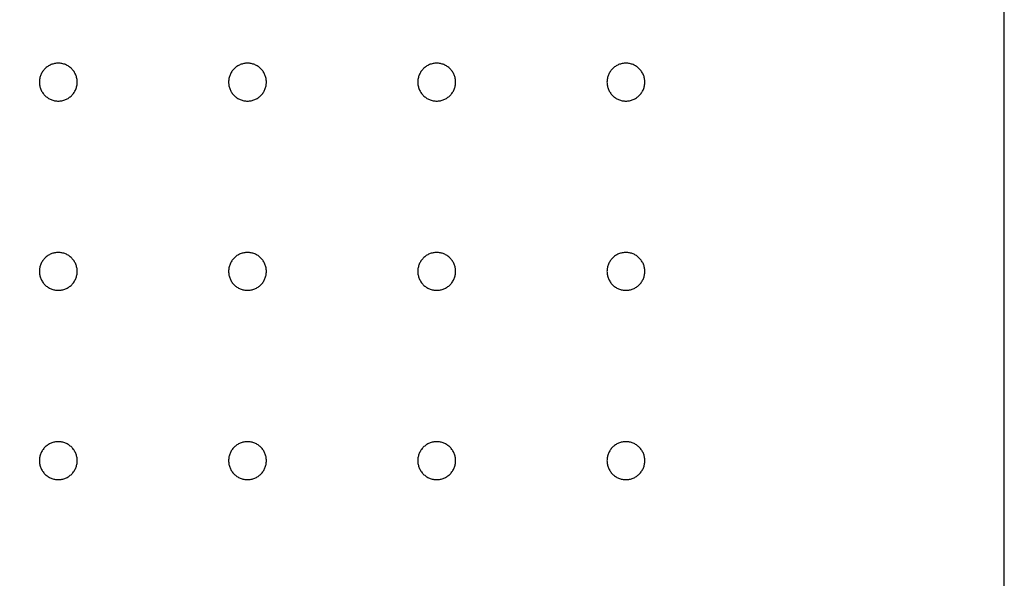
# Model space of a CAD drawing. Header units: millimetres. Extents: x 0 to 80, y 0 to 105.
# Tile 75 of 143: x 74.8 to 80, y 38.38 to 41.33. Entities that reach past the tile are written whole.
import ezdxf

# ---------------------------------------------------------------- set-up
doc = ezdxf.new("R2010")
doc.units = ezdxf.units.MM
doc.layers.add('CHROME', color=7, linetype='Continuous')
doc.layers.add('OUTLINE', color=1, linetype='Continuous')

msp = doc.modelspace()

# ---------------------------------------------------------------- linework, layer by layer
at = {"layer": 'CHROME'}
for points in [[(75.1, 41), (75.0999, 41.0049), (75.0995, 41.0098), (75.0989, 41.0147), (75.0981, 41.0195), (75.097, 41.0243), (75.0957, 41.029), (75.0942, 41.0337), (75.0924, 41.0383), (75.0904, 41.0428), (75.0882, 41.0471), (75.0858, 41.0514), (75.0832, 41.0556), (75.0803, 41.0596), (75.0773, 41.0635), (75.0741, 41.0672), (75.0707, 41.0707), (75.0672, 41.0741), (75.0635, 41.0773), (75.0596, 41.0803), (75.0556, 41.0832), (75.0514, 41.0858), (75.0471, 41.0882), (75.0428, 41.0904), (75.0383, 41.0924), (75.0337, 41.0942), (75.029, 41.0957), (75.0243, 41.097), (75.0195, 41.0981), (75.0147, 41.0989), (75.0098, 41.0995), (75.0049, 41.0999), (75, 41.1), (74.9951, 41.0999), (74.9902, 41.0995), (74.9853, 41.0989), (74.9805, 41.0981), (74.9757, 41.097), (74.971, 41.0957), (74.9663, 41.0942), (74.9617, 41.0924), (74.9572, 41.0904), (74.9529, 41.0882), (74.9486, 41.0858), (74.9444, 41.0832), (74.9404, 41.0803), (74.9365, 41.0773), (74.9328, 41.0741), (74.9293, 41.0707), (74.9259, 41.0672), (74.9227, 41.0635), (74.9197, 41.0596), (74.9168, 41.0556), (74.9142, 41.0514), (74.9118, 41.0471), (74.9096, 41.0428), (74.9076, 41.0383), (74.9058, 41.0337), (74.9043, 41.029), (74.903, 41.0243), (74.9019, 41.0195), (74.9011, 41.0147), (74.9005, 41.0098), (74.9001, 41.0049), (74.9, 41), (74.9001, 40.9951), (74.9005, 40.9902), (74.9011, 40.9853), (74.9019, 40.9805), (74.903, 40.9757), (74.9043, 40.971), (74.9058, 40.9663), (74.9076, 40.9617), (74.9096, 40.9572), (74.9118, 40.9529), (74.9142, 40.9486), (74.9168, 40.9444), (74.9197, 40.9404), (74.9227, 40.9365), (74.9259, 40.9328), (74.9293, 40.9293), (74.9328, 40.9259), (74.9365, 40.9227), (74.9404, 40.9197), (74.9444, 40.9168), (74.9486, 40.9142), (74.9529, 40.9118), (74.9572, 40.9096), (74.9617, 40.9076), (74.9663, 40.9058), (74.971, 40.9043), (74.9757, 40.903), (74.9805, 40.9019), (74.9853, 40.9011), (74.9902, 40.9005), (74.9951, 40.9001), (75, 40.9), (75.0049, 40.9001), (75.0098, 40.9005), (75.0147, 40.9011), (75.0195, 40.9019), (75.0243, 40.903), (75.029, 40.9043), (75.0337, 40.9058), (75.0383, 40.9076), (75.0428, 40.9096), (75.0471, 40.9118), (75.0514, 40.9142), (75.0556, 40.9168), (75.0596, 40.9197), (75.0635, 40.9227), (75.0672, 40.9259), (75.0707, 40.9293), (75.0741, 40.9328), (75.0773, 40.9365), (75.0803, 40.9404), (75.0832, 40.9444), (75.0858, 40.9486), (75.0882, 40.9529), (75.0904, 40.9572), (75.0924, 40.9617), (75.0942, 40.9663), (75.0957, 40.971), (75.097, 40.9757), (75.0981, 40.9805), (75.0989, 40.9853), (75.0995, 40.9902), (75.0999, 40.9951)], [(76.1, 41), (76.0999, 41.0049), (76.0995, 41.0098), (76.0989, 41.0147), (76.0981, 41.0195), (76.097, 41.0243), (76.0957, 41.029), (76.0942, 41.0337), (76.0924, 41.0383), (76.0904, 41.0428), (76.0882, 41.0471), (76.0858, 41.0514), (76.0832, 41.0556), (76.0803, 41.0596), (76.0773, 41.0635), (76.0741, 41.0672), (76.0707, 41.0707), (76.0672, 41.0741), (76.0635, 41.0773), (76.0596, 41.0803), (76.0556, 41.0832), (76.0514, 41.0858), (76.0471, 41.0882), (76.0428, 41.0904), (76.0383, 41.0924), (76.0337, 41.0942), (76.029, 41.0957), (76.0243, 41.097), (76.0195, 41.0981), (76.0147, 41.0989), (76.0098, 41.0995), (76.0049, 41.0999), (76, 41.1), (75.9951, 41.0999), (75.9902, 41.0995), (75.9853, 41.0989), (75.9805, 41.0981), (75.9757, 41.097), (75.971, 41.0957), (75.9663, 41.0942), (75.9617, 41.0924), (75.9572, 41.0904), (75.9529, 41.0882), (75.9486, 41.0858), (75.9444, 41.0832), (75.9404, 41.0803), (75.9365, 41.0773), (75.9328, 41.0741), (75.9293, 41.0707), (75.9259, 41.0672), (75.9227, 41.0635), (75.9197, 41.0596), (75.9168, 41.0556), (75.9142, 41.0514), (75.9118, 41.0471), (75.9096, 41.0428), (75.9076, 41.0383), (75.9058, 41.0337), (75.9043, 41.029), (75.903, 41.0243), (75.9019, 41.0195), (75.9011, 41.0147), (75.9005, 41.0098), (75.9001, 41.0049), (75.9, 41), (75.9001, 40.9951), (75.9005, 40.9902), (75.9011, 40.9853), (75.9019, 40.9805), (75.903, 40.9757), (75.9043, 40.971), (75.9058, 40.9663), (75.9076, 40.9617), (75.9096, 40.9572), (75.9118, 40.9529), (75.9142, 40.9486), (75.9168, 40.9444), (75.9197, 40.9404), (75.9227, 40.9365), (75.9259, 40.9328), (75.9293, 40.9293), (75.9328, 40.9259), (75.9365, 40.9227), (75.9404, 40.9197), (75.9444, 40.9168), (75.9486, 40.9142), (75.9529, 40.9118), (75.9572, 40.9096), (75.9617, 40.9076), (75.9663, 40.9058), (75.971, 40.9043), (75.9757, 40.903), (75.9805, 40.9019), (75.9853, 40.9011), (75.9902, 40.9005), (75.9951, 40.9001), (76, 40.9), (76.0049, 40.9001), (76.0098, 40.9005), (76.0147, 40.9011), (76.0195, 40.9019), (76.0243, 40.903), (76.029, 40.9043), (76.0337, 40.9058), (76.0383, 40.9076), (76.0428, 40.9096), (76.0471, 40.9118), (76.0514, 40.9142), (76.0556, 40.9168), (76.0596, 40.9197), (76.0635, 40.9227), (76.0672, 40.9259), (76.0707, 40.9293), (76.0741, 40.9328), (76.0773, 40.9365), (76.0803, 40.9404), (76.0832, 40.9444), (76.0858, 40.9486), (76.0882, 40.9529), (76.0904, 40.9572), (76.0924, 40.9617), (76.0942, 40.9663), (76.0957, 40.971), (76.097, 40.9757), (76.0981, 40.9805), (76.0989, 40.9853), (76.0995, 40.9902), (76.0999, 40.9951)], [(77.1, 41), (77.0999, 41.0049), (77.0995, 41.0098), (77.0989, 41.0147), (77.0981, 41.0195), (77.097, 41.0243), (77.0957, 41.029), (77.0942, 41.0337), (77.0924, 41.0383), (77.0904, 41.0428), (77.0882, 41.0471), (77.0858, 41.0514), (77.0832, 41.0556), (77.0803, 41.0596), (77.0773, 41.0635), (77.0741, 41.0672), (77.0707, 41.0707), (77.0672, 41.0741), (77.0635, 41.0773), (77.0596, 41.0803), (77.0556, 41.0832), (77.0514, 41.0858), (77.0471, 41.0882), (77.0428, 41.0904), (77.0383, 41.0924), (77.0337, 41.0942), (77.029, 41.0957), (77.0243, 41.097), (77.0195, 41.0981), (77.0147, 41.0989), (77.0098, 41.0995), (77.0049, 41.0999), (77, 41.1), (76.9951, 41.0999), (76.9902, 41.0995), (76.9853, 41.0989), (76.9805, 41.0981), (76.9757, 41.097), (76.971, 41.0957), (76.9663, 41.0942), (76.9617, 41.0924), (76.9572, 41.0904), (76.9529, 41.0882), (76.9486, 41.0858), (76.9444, 41.0832), (76.9404, 41.0803), (76.9365, 41.0773), (76.9328, 41.0741), (76.9293, 41.0707), (76.9259, 41.0672), (76.9227, 41.0635), (76.9197, 41.0596), (76.9168, 41.0556), (76.9142, 41.0514), (76.9118, 41.0471), (76.9096, 41.0428), (76.9076, 41.0383), (76.9058, 41.0337), (76.9043, 41.029), (76.903, 41.0243), (76.9019, 41.0195), (76.9011, 41.0147), (76.9005, 41.0098), (76.9001, 41.0049), (76.9, 41), (76.9001, 40.9951), (76.9005, 40.9902), (76.9011, 40.9853), (76.9019, 40.9805), (76.903, 40.9757), (76.9043, 40.971), (76.9058, 40.9663), (76.9076, 40.9617), (76.9096, 40.9572), (76.9118, 40.9529), (76.9142, 40.9486), (76.9168, 40.9444), (76.9197, 40.9404), (76.9227, 40.9365), (76.9259, 40.9328), (76.9293, 40.9293), (76.9328, 40.9259), (76.9365, 40.9227), (76.9404, 40.9197), (76.9444, 40.9168), (76.9486, 40.9142), (76.9529, 40.9118), (76.9572, 40.9096), (76.9617, 40.9076), (76.9663, 40.9058), (76.971, 40.9043), (76.9757, 40.903), (76.9805, 40.9019), (76.9853, 40.9011), (76.9902, 40.9005), (76.9951, 40.9001), (77, 40.9), (77.0049, 40.9001), (77.0098, 40.9005), (77.0147, 40.9011), (77.0195, 40.9019), (77.0243, 40.903), (77.029, 40.9043), (77.0337, 40.9058), (77.0383, 40.9076), (77.0428, 40.9096), (77.0471, 40.9118), (77.0514, 40.9142), (77.0556, 40.9168), (77.0596, 40.9197), (77.0635, 40.9227), (77.0672, 40.9259), (77.0707, 40.9293), (77.0741, 40.9328), (77.0773, 40.9365), (77.0803, 40.9404), (77.0832, 40.9444), (77.0858, 40.9486), (77.0882, 40.9529), (77.0904, 40.9572), (77.0924, 40.9617), (77.0942, 40.9663), (77.0957, 40.971), (77.097, 40.9757), (77.0981, 40.9805), (77.0989, 40.9853), (77.0995, 40.9902), (77.0999, 40.9951)], [(78.1, 41), (78.0999, 41.0049), (78.0995, 41.0098), (78.0989, 41.0147), (78.0981, 41.0195), (78.097, 41.0243), (78.0957, 41.029), (78.0942, 41.0337), (78.0924, 41.0383), (78.0904, 41.0428), (78.0882, 41.0471), (78.0858, 41.0514), (78.0832, 41.0556), (78.0803, 41.0596), (78.0773, 41.0635), (78.0741, 41.0672), (78.0707, 41.0707), (78.0672, 41.0741), (78.0635, 41.0773), (78.0596, 41.0803), (78.0556, 41.0832), (78.0514, 41.0858), (78.0471, 41.0882), (78.0428, 41.0904), (78.0383, 41.0924), (78.0337, 41.0942), (78.029, 41.0957), (78.0243, 41.097), (78.0195, 41.0981), (78.0147, 41.0989), (78.0098, 41.0995), (78.0049, 41.0999), (78, 41.1), (77.9951, 41.0999), (77.9902, 41.0995), (77.9853, 41.0989), (77.9805, 41.0981), (77.9757, 41.097), (77.971, 41.0957), (77.9663, 41.0942), (77.9617, 41.0924), (77.9572, 41.0904), (77.9529, 41.0882), (77.9486, 41.0858), (77.9444, 41.0832), (77.9404, 41.0803), (77.9365, 41.0773), (77.9328, 41.0741), (77.9293, 41.0707), (77.9259, 41.0672), (77.9227, 41.0635), (77.9197, 41.0596), (77.9168, 41.0556), (77.9142, 41.0514), (77.9118, 41.0471), (77.9096, 41.0428), (77.9076, 41.0383), (77.9058, 41.0337), (77.9043, 41.029), (77.903, 41.0243), (77.9019, 41.0195), (77.9011, 41.0147), (77.9005, 41.0098), (77.9001, 41.0049), (77.9, 41), (77.9001, 40.9951), (77.9005, 40.9902), (77.9011, 40.9853), (77.9019, 40.9805), (77.903, 40.9757), (77.9043, 40.971), (77.9058, 40.9663), (77.9076, 40.9617), (77.9096, 40.9572), (77.9118, 40.9529), (77.9142, 40.9486), (77.9168, 40.9444), (77.9197, 40.9404), (77.9227, 40.9365), (77.9259, 40.9328), (77.9293, 40.9293), (77.9328, 40.9259), (77.9365, 40.9227), (77.9404, 40.9197), (77.9444, 40.9168), (77.9486, 40.9142), (77.9529, 40.9118), (77.9572, 40.9096), (77.9617, 40.9076), (77.9663, 40.9058), (77.971, 40.9043), (77.9757, 40.903), (77.9805, 40.9019), (77.9853, 40.9011), (77.9902, 40.9005), (77.9951, 40.9001), (78, 40.9), (78.0049, 40.9001), (78.0098, 40.9005), (78.0147, 40.9011), (78.0195, 40.9019), (78.0243, 40.903), (78.029, 40.9043), (78.0337, 40.9058), (78.0383, 40.9076), (78.0428, 40.9096), (78.0471, 40.9118), (78.0514, 40.9142), (78.0556, 40.9168), (78.0596, 40.9197), (78.0635, 40.9227), (78.0672, 40.9259), (78.0707, 40.9293), (78.0741, 40.9328), (78.0773, 40.9365), (78.0803, 40.9404), (78.0832, 40.9444), (78.0858, 40.9486), (78.0882, 40.9529), (78.0904, 40.9572), (78.0924, 40.9617), (78.0942, 40.9663), (78.0957, 40.971), (78.097, 40.9757), (78.0981, 40.9805), (78.0989, 40.9853), (78.0995, 40.9902), (78.0999, 40.9951)], [(75.1, 40), (75.0999, 40.0049), (75.0995, 40.0098), (75.0989, 40.0147), (75.0981, 40.0195), (75.097, 40.0243), (75.0957, 40.029), (75.0942, 40.0337), (75.0924, 40.0383), (75.0904, 40.0428), (75.0882, 40.0471), (75.0858, 40.0514), (75.0832, 40.0556), (75.0803, 40.0596), (75.0773, 40.0635), (75.0741, 40.0672), (75.0707, 40.0707), (75.0672, 40.0741), (75.0635, 40.0773), (75.0596, 40.0803), (75.0556, 40.0832), (75.0514, 40.0858), (75.0471, 40.0882), (75.0428, 40.0904), (75.0383, 40.0924), (75.0337, 40.0942), (75.029, 40.0957), (75.0243, 40.097), (75.0195, 40.0981), (75.0147, 40.0989), (75.0098, 40.0995), (75.0049, 40.0999), (75, 40.1), (74.9951, 40.0999), (74.9902, 40.0995), (74.9853, 40.0989), (74.9805, 40.0981), (74.9757, 40.097), (74.971, 40.0957), (74.9663, 40.0942), (74.9617, 40.0924), (74.9572, 40.0904), (74.9529, 40.0882), (74.9486, 40.0858), (74.9444, 40.0832), (74.9404, 40.0803), (74.9365, 40.0773), (74.9328, 40.0741), (74.9293, 40.0707), (74.9259, 40.0672), (74.9227, 40.0635), (74.9197, 40.0596), (74.9168, 40.0556), (74.9142, 40.0514), (74.9118, 40.0471), (74.9096, 40.0428), (74.9076, 40.0383), (74.9058, 40.0337), (74.9043, 40.029), (74.903, 40.0243), (74.9019, 40.0195), (74.9011, 40.0147), (74.9005, 40.0098), (74.9001, 40.0049), (74.9, 40), (74.9001, 39.9951), (74.9005, 39.9902), (74.9011, 39.9853), (74.9019, 39.9805), (74.903, 39.9757), (74.9043, 39.971), (74.9058, 39.9663), (74.9076, 39.9617), (74.9096, 39.9572), (74.9118, 39.9529), (74.9142, 39.9486), (74.9168, 39.9444), (74.9197, 39.9404), (74.9227, 39.9365), (74.9259, 39.9328), (74.9293, 39.9293), (74.9328, 39.9259), (74.9365, 39.9227), (74.9404, 39.9197), (74.9444, 39.9168), (74.9486, 39.9142), (74.9529, 39.9118), (74.9572, 39.9096), (74.9617, 39.9076), (74.9663, 39.9058), (74.971, 39.9043), (74.9757, 39.903), (74.9805, 39.9019), (74.9853, 39.9011), (74.9902, 39.9005), (74.9951, 39.9001), (75, 39.9), (75.0049, 39.9001), (75.0098, 39.9005), (75.0147, 39.9011), (75.0195, 39.9019), (75.0243, 39.903), (75.029, 39.9043), (75.0337, 39.9058), (75.0383, 39.9076), (75.0428, 39.9096), (75.0471, 39.9118), (75.0514, 39.9142), (75.0556, 39.9168), (75.0596, 39.9197), (75.0635, 39.9227), (75.0672, 39.9259), (75.0707, 39.9293), (75.0741, 39.9328), (75.0773, 39.9365), (75.0803, 39.9404), (75.0832, 39.9444), (75.0858, 39.9486), (75.0882, 39.9529), (75.0904, 39.9572), (75.0924, 39.9617), (75.0942, 39.9663), (75.0957, 39.971), (75.097, 39.9757), (75.0981, 39.9805), (75.0989, 39.9853), (75.0995, 39.9902), (75.0999, 39.9951)], [(76.1, 40), (76.0999, 40.0049), (76.0995, 40.0098), (76.0989, 40.0147), (76.0981, 40.0195), (76.097, 40.0243), (76.0957, 40.029), (76.0942, 40.0337), (76.0924, 40.0383), (76.0904, 40.0428), (76.0882, 40.0471), (76.0858, 40.0514), (76.0832, 40.0556), (76.0803, 40.0596), (76.0773, 40.0635), (76.0741, 40.0672), (76.0707, 40.0707), (76.0672, 40.0741), (76.0635, 40.0773), (76.0596, 40.0803), (76.0556, 40.0832), (76.0514, 40.0858), (76.0471, 40.0882), (76.0428, 40.0904), (76.0383, 40.0924), (76.0337, 40.0942), (76.029, 40.0957), (76.0243, 40.097), (76.0195, 40.0981), (76.0147, 40.0989), (76.0098, 40.0995), (76.0049, 40.0999), (76, 40.1), (75.9951, 40.0999), (75.9902, 40.0995), (75.9853, 40.0989), (75.9805, 40.0981), (75.9757, 40.097), (75.971, 40.0957), (75.9663, 40.0942), (75.9617, 40.0924), (75.9572, 40.0904), (75.9529, 40.0882), (75.9486, 40.0858), (75.9444, 40.0832), (75.9404, 40.0803), (75.9365, 40.0773), (75.9328, 40.0741), (75.9293, 40.0707), (75.9259, 40.0672), (75.9227, 40.0635), (75.9197, 40.0596), (75.9168, 40.0556), (75.9142, 40.0514), (75.9118, 40.0471), (75.9096, 40.0428), (75.9076, 40.0383), (75.9058, 40.0337), (75.9043, 40.029), (75.903, 40.0243), (75.9019, 40.0195), (75.9011, 40.0147), (75.9005, 40.0098), (75.9001, 40.0049), (75.9, 40), (75.9001, 39.9951), (75.9005, 39.9902), (75.9011, 39.9853), (75.9019, 39.9805), (75.903, 39.9757), (75.9043, 39.971), (75.9058, 39.9663), (75.9076, 39.9617), (75.9096, 39.9572), (75.9118, 39.9529), (75.9142, 39.9486), (75.9168, 39.9444), (75.9197, 39.9404), (75.9227, 39.9365), (75.9259, 39.9328), (75.9293, 39.9293), (75.9328, 39.9259), (75.9365, 39.9227), (75.9404, 39.9197), (75.9444, 39.9168), (75.9486, 39.9142), (75.9529, 39.9118), (75.9572, 39.9096), (75.9617, 39.9076), (75.9663, 39.9058), (75.971, 39.9043), (75.9757, 39.903), (75.9805, 39.9019), (75.9853, 39.9011), (75.9902, 39.9005), (75.9951, 39.9001), (76, 39.9), (76.0049, 39.9001), (76.0098, 39.9005), (76.0147, 39.9011), (76.0195, 39.9019), (76.0243, 39.903), (76.029, 39.9043), (76.0337, 39.9058), (76.0383, 39.9076), (76.0428, 39.9096), (76.0471, 39.9118), (76.0514, 39.9142), (76.0556, 39.9168), (76.0596, 39.9197), (76.0635, 39.9227), (76.0672, 39.9259), (76.0707, 39.9293), (76.0741, 39.9328), (76.0773, 39.9365), (76.0803, 39.9404), (76.0832, 39.9444), (76.0858, 39.9486), (76.0882, 39.9529), (76.0904, 39.9572), (76.0924, 39.9617), (76.0942, 39.9663), (76.0957, 39.971), (76.097, 39.9757), (76.0981, 39.9805), (76.0989, 39.9853), (76.0995, 39.9902), (76.0999, 39.9951)], [(77.1, 40), (77.0999, 40.0049), (77.0995, 40.0098), (77.0989, 40.0147), (77.0981, 40.0195), (77.097, 40.0243), (77.0957, 40.029), (77.0942, 40.0337), (77.0924, 40.0383), (77.0904, 40.0428), (77.0882, 40.0471), (77.0858, 40.0514), (77.0832, 40.0556), (77.0803, 40.0596), (77.0773, 40.0635), (77.0741, 40.0672), (77.0707, 40.0707), (77.0672, 40.0741), (77.0635, 40.0773), (77.0596, 40.0803), (77.0556, 40.0832), (77.0514, 40.0858), (77.0471, 40.0882), (77.0428, 40.0904), (77.0383, 40.0924), (77.0337, 40.0942), (77.029, 40.0957), (77.0243, 40.097), (77.0195, 40.0981), (77.0147, 40.0989), (77.0098, 40.0995), (77.0049, 40.0999), (77, 40.1), (76.9951, 40.0999), (76.9902, 40.0995), (76.9853, 40.0989), (76.9805, 40.0981), (76.9757, 40.097), (76.971, 40.0957), (76.9663, 40.0942), (76.9617, 40.0924), (76.9572, 40.0904), (76.9529, 40.0882), (76.9486, 40.0858), (76.9444, 40.0832), (76.9404, 40.0803), (76.9365, 40.0773), (76.9328, 40.0741), (76.9293, 40.0707), (76.9259, 40.0672), (76.9227, 40.0635), (76.9197, 40.0596), (76.9168, 40.0556), (76.9142, 40.0514), (76.9118, 40.0471), (76.9096, 40.0428), (76.9076, 40.0383), (76.9058, 40.0337), (76.9043, 40.029), (76.903, 40.0243), (76.9019, 40.0195), (76.9011, 40.0147), (76.9005, 40.0098), (76.9001, 40.0049), (76.9, 40), (76.9001, 39.9951), (76.9005, 39.9902), (76.9011, 39.9853), (76.9019, 39.9805), (76.903, 39.9757), (76.9043, 39.971), (76.9058, 39.9663), (76.9076, 39.9617), (76.9096, 39.9572), (76.9118, 39.9529), (76.9142, 39.9486), (76.9168, 39.9444), (76.9197, 39.9404), (76.9227, 39.9365), (76.9259, 39.9328), (76.9293, 39.9293), (76.9328, 39.9259), (76.9365, 39.9227), (76.9404, 39.9197), (76.9444, 39.9168), (76.9486, 39.9142), (76.9529, 39.9118), (76.9572, 39.9096), (76.9617, 39.9076), (76.9663, 39.9058), (76.971, 39.9043), (76.9757, 39.903), (76.9805, 39.9019), (76.9853, 39.9011), (76.9902, 39.9005), (76.9951, 39.9001), (77, 39.9), (77.0049, 39.9001), (77.0098, 39.9005), (77.0147, 39.9011), (77.0195, 39.9019), (77.0243, 39.903), (77.029, 39.9043), (77.0337, 39.9058), (77.0383, 39.9076), (77.0428, 39.9096), (77.0471, 39.9118), (77.0514, 39.9142), (77.0556, 39.9168), (77.0596, 39.9197), (77.0635, 39.9227), (77.0672, 39.9259), (77.0707, 39.9293), (77.0741, 39.9328), (77.0773, 39.9365), (77.0803, 39.9404), (77.0832, 39.9444), (77.0858, 39.9486), (77.0882, 39.9529), (77.0904, 39.9572), (77.0924, 39.9617), (77.0942, 39.9663), (77.0957, 39.971), (77.097, 39.9757), (77.0981, 39.9805), (77.0989, 39.9853), (77.0995, 39.9902), (77.0999, 39.9951)], [(78.1, 40), (78.0999, 40.0049), (78.0995, 40.0098), (78.0989, 40.0147), (78.0981, 40.0195), (78.097, 40.0243), (78.0957, 40.029), (78.0942, 40.0337), (78.0924, 40.0383), (78.0904, 40.0428), (78.0882, 40.0471), (78.0858, 40.0514), (78.0832, 40.0556), (78.0803, 40.0596), (78.0773, 40.0635), (78.0741, 40.0672), (78.0707, 40.0707), (78.0672, 40.0741), (78.0635, 40.0773), (78.0596, 40.0803), (78.0556, 40.0832), (78.0514, 40.0858), (78.0471, 40.0882), (78.0428, 40.0904), (78.0383, 40.0924), (78.0337, 40.0942), (78.029, 40.0957), (78.0243, 40.097), (78.0195, 40.0981), (78.0147, 40.0989), (78.0098, 40.0995), (78.0049, 40.0999), (78, 40.1), (77.9951, 40.0999), (77.9902, 40.0995), (77.9853, 40.0989), (77.9805, 40.0981), (77.9757, 40.097), (77.971, 40.0957), (77.9663, 40.0942), (77.9617, 40.0924), (77.9572, 40.0904), (77.9529, 40.0882), (77.9486, 40.0858), (77.9444, 40.0832), (77.9404, 40.0803), (77.9365, 40.0773), (77.9328, 40.0741), (77.9293, 40.0707), (77.9259, 40.0672), (77.9227, 40.0635), (77.9197, 40.0596), (77.9168, 40.0556), (77.9142, 40.0514), (77.9118, 40.0471), (77.9096, 40.0428), (77.9076, 40.0383), (77.9058, 40.0337), (77.9043, 40.029), (77.903, 40.0243), (77.9019, 40.0195), (77.9011, 40.0147), (77.9005, 40.0098), (77.9001, 40.0049), (77.9, 40), (77.9001, 39.9951), (77.9005, 39.9902), (77.9011, 39.9853), (77.9019, 39.9805), (77.903, 39.9757), (77.9043, 39.971), (77.9058, 39.9663), (77.9076, 39.9617), (77.9096, 39.9572), (77.9118, 39.9529), (77.9142, 39.9486), (77.9168, 39.9444), (77.9197, 39.9404), (77.9227, 39.9365), (77.9259, 39.9328), (77.9293, 39.9293), (77.9328, 39.9259), (77.9365, 39.9227), (77.9404, 39.9197), (77.9444, 39.9168), (77.9486, 39.9142), (77.9529, 39.9118), (77.9572, 39.9096), (77.9617, 39.9076), (77.9663, 39.9058), (77.971, 39.9043), (77.9757, 39.903), (77.9805, 39.9019), (77.9853, 39.9011), (77.9902, 39.9005), (77.9951, 39.9001), (78, 39.9), (78.0049, 39.9001), (78.0098, 39.9005), (78.0147, 39.9011), (78.0195, 39.9019), (78.0243, 39.903), (78.029, 39.9043), (78.0337, 39.9058), (78.0383, 39.9076), (78.0428, 39.9096), (78.0471, 39.9118), (78.0514, 39.9142), (78.0556, 39.9168), (78.0596, 39.9197), (78.0635, 39.9227), (78.0672, 39.9259), (78.0707, 39.9293), (78.0741, 39.9328), (78.0773, 39.9365), (78.0803, 39.9404), (78.0832, 39.9444), (78.0858, 39.9486), (78.0882, 39.9529), (78.0904, 39.9572), (78.0924, 39.9617), (78.0942, 39.9663), (78.0957, 39.971), (78.097, 39.9757), (78.0981, 39.9805), (78.0989, 39.9853), (78.0995, 39.9902), (78.0999, 39.9951)], [(75.1, 39), (75.0999, 39.0049), (75.0995, 39.0098), (75.0989, 39.0147), (75.0981, 39.0195), (75.097, 39.0243), (75.0957, 39.029), (75.0942, 39.0337), (75.0924, 39.0383), (75.0904, 39.0428), (75.0882, 39.0471), (75.0858, 39.0514), (75.0832, 39.0556), (75.0803, 39.0596), (75.0773, 39.0635), (75.0741, 39.0672), (75.0707, 39.0707), (75.0672, 39.0741), (75.0635, 39.0773), (75.0596, 39.0803), (75.0556, 39.0832), (75.0514, 39.0858), (75.0471, 39.0882), (75.0428, 39.0904), (75.0383, 39.0924), (75.0337, 39.0942), (75.029, 39.0957), (75.0243, 39.097), (75.0195, 39.0981), (75.0147, 39.0989), (75.0098, 39.0995), (75.0049, 39.0999), (75, 39.1), (74.9951, 39.0999), (74.9902, 39.0995), (74.9853, 39.0989), (74.9805, 39.0981), (74.9757, 39.097), (74.971, 39.0957), (74.9663, 39.0942), (74.9617, 39.0924), (74.9572, 39.0904), (74.9529, 39.0882), (74.9486, 39.0858), (74.9444, 39.0832), (74.9404, 39.0803), (74.9365, 39.0773), (74.9328, 39.0741), (74.9293, 39.0707), (74.9259, 39.0672), (74.9227, 39.0635), (74.9197, 39.0596), (74.9168, 39.0556), (74.9142, 39.0514), (74.9118, 39.0471), (74.9096, 39.0428), (74.9076, 39.0383), (74.9058, 39.0337), (74.9043, 39.029), (74.903, 39.0243), (74.9019, 39.0195), (74.9011, 39.0147), (74.9005, 39.0098), (74.9001, 39.0049), (74.9, 39), (74.9001, 38.9951), (74.9005, 38.9902), (74.9011, 38.9853), (74.9019, 38.9805), (74.903, 38.9757), (74.9043, 38.971), (74.9058, 38.9663), (74.9076, 38.9617), (74.9096, 38.9572), (74.9118, 38.9529), (74.9142, 38.9486), (74.9168, 38.9444), (74.9197, 38.9404), (74.9227, 38.9365), (74.9259, 38.9328), (74.9293, 38.9293), (74.9328, 38.9259), (74.9365, 38.9227), (74.9404, 38.9197), (74.9444, 38.9168), (74.9486, 38.9142), (74.9529, 38.9118), (74.9572, 38.9096), (74.9617, 38.9076), (74.9663, 38.9058), (74.971, 38.9043), (74.9757, 38.903), (74.9805, 38.9019), (74.9853, 38.9011), (74.9902, 38.9005), (74.9951, 38.9001), (75, 38.9), (75.0049, 38.9001), (75.0098, 38.9005), (75.0147, 38.9011), (75.0195, 38.9019), (75.0243, 38.903), (75.029, 38.9043), (75.0337, 38.9058), (75.0383, 38.9076), (75.0428, 38.9096), (75.0471, 38.9118), (75.0514, 38.9142), (75.0556, 38.9168), (75.0596, 38.9197), (75.0635, 38.9227), (75.0672, 38.9259), (75.0707, 38.9293), (75.0741, 38.9328), (75.0773, 38.9365), (75.0803, 38.9404), (75.0832, 38.9444), (75.0858, 38.9486), (75.0882, 38.9529), (75.0904, 38.9572), (75.0924, 38.9617), (75.0942, 38.9663), (75.0957, 38.971), (75.097, 38.9757), (75.0981, 38.9805), (75.0989, 38.9853), (75.0995, 38.9902), (75.0999, 38.9951)], [(76.1, 39), (76.0999, 39.0049), (76.0995, 39.0098), (76.0989, 39.0147), (76.0981, 39.0195), (76.097, 39.0243), (76.0957, 39.029), (76.0942, 39.0337), (76.0924, 39.0383), (76.0904, 39.0428), (76.0882, 39.0471), (76.0858, 39.0514), (76.0832, 39.0556), (76.0803, 39.0596), (76.0773, 39.0635), (76.0741, 39.0672), (76.0707, 39.0707), (76.0672, 39.0741), (76.0635, 39.0773), (76.0596, 39.0803), (76.0556, 39.0832), (76.0514, 39.0858), (76.0471, 39.0882), (76.0428, 39.0904), (76.0383, 39.0924), (76.0337, 39.0942), (76.029, 39.0957), (76.0243, 39.097), (76.0195, 39.0981), (76.0147, 39.0989), (76.0098, 39.0995), (76.0049, 39.0999), (76, 39.1), (75.9951, 39.0999), (75.9902, 39.0995), (75.9853, 39.0989), (75.9805, 39.0981), (75.9757, 39.097), (75.971, 39.0957), (75.9663, 39.0942), (75.9617, 39.0924), (75.9572, 39.0904), (75.9529, 39.0882), (75.9486, 39.0858), (75.9444, 39.0832), (75.9404, 39.0803), (75.9365, 39.0773), (75.9328, 39.0741), (75.9293, 39.0707), (75.9259, 39.0672), (75.9227, 39.0635), (75.9197, 39.0596), (75.9168, 39.0556), (75.9142, 39.0514), (75.9118, 39.0471), (75.9096, 39.0428), (75.9076, 39.0383), (75.9058, 39.0337), (75.9043, 39.029), (75.903, 39.0243), (75.9019, 39.0195), (75.9011, 39.0147), (75.9005, 39.0098), (75.9001, 39.0049), (75.9, 39), (75.9001, 38.9951), (75.9005, 38.9902), (75.9011, 38.9853), (75.9019, 38.9805), (75.903, 38.9757), (75.9043, 38.971), (75.9058, 38.9663), (75.9076, 38.9617), (75.9096, 38.9572), (75.9118, 38.9529), (75.9142, 38.9486), (75.9168, 38.9444), (75.9197, 38.9404), (75.9227, 38.9365), (75.9259, 38.9328), (75.9293, 38.9293), (75.9328, 38.9259), (75.9365, 38.9227), (75.9404, 38.9197), (75.9444, 38.9168), (75.9486, 38.9142), (75.9529, 38.9118), (75.9572, 38.9096), (75.9617, 38.9076), (75.9663, 38.9058), (75.971, 38.9043), (75.9757, 38.903), (75.9805, 38.9019), (75.9853, 38.9011), (75.9902, 38.9005), (75.9951, 38.9001), (76, 38.9), (76.0049, 38.9001), (76.0098, 38.9005), (76.0147, 38.9011), (76.0195, 38.9019), (76.0243, 38.903), (76.029, 38.9043), (76.0337, 38.9058), (76.0383, 38.9076), (76.0428, 38.9096), (76.0471, 38.9118), (76.0514, 38.9142), (76.0556, 38.9168), (76.0596, 38.9197), (76.0635, 38.9227), (76.0672, 38.9259), (76.0707, 38.9293), (76.0741, 38.9328), (76.0773, 38.9365), (76.0803, 38.9404), (76.0832, 38.9444), (76.0858, 38.9486), (76.0882, 38.9529), (76.0904, 38.9572), (76.0924, 38.9617), (76.0942, 38.9663), (76.0957, 38.971), (76.097, 38.9757), (76.0981, 38.9805), (76.0989, 38.9853), (76.0995, 38.9902), (76.0999, 38.9951)], [(77.1, 39), (77.0999, 39.0049), (77.0995, 39.0098), (77.0989, 39.0147), (77.0981, 39.0195), (77.097, 39.0243), (77.0957, 39.029), (77.0942, 39.0337), (77.0924, 39.0383), (77.0904, 39.0428), (77.0882, 39.0471), (77.0858, 39.0514), (77.0832, 39.0556), (77.0803, 39.0596), (77.0773, 39.0635), (77.0741, 39.0672), (77.0707, 39.0707), (77.0672, 39.0741), (77.0635, 39.0773), (77.0596, 39.0803), (77.0556, 39.0832), (77.0514, 39.0858), (77.0471, 39.0882), (77.0428, 39.0904), (77.0383, 39.0924), (77.0337, 39.0942), (77.029, 39.0957), (77.0243, 39.097), (77.0195, 39.0981), (77.0147, 39.0989), (77.0098, 39.0995), (77.0049, 39.0999), (77, 39.1), (76.9951, 39.0999), (76.9902, 39.0995), (76.9853, 39.0989), (76.9805, 39.0981), (76.9757, 39.097), (76.971, 39.0957), (76.9663, 39.0942), (76.9617, 39.0924), (76.9572, 39.0904), (76.9529, 39.0882), (76.9486, 39.0858), (76.9444, 39.0832), (76.9404, 39.0803), (76.9365, 39.0773), (76.9328, 39.0741), (76.9293, 39.0707), (76.9259, 39.0672), (76.9227, 39.0635), (76.9197, 39.0596), (76.9168, 39.0556), (76.9142, 39.0514), (76.9118, 39.0471), (76.9096, 39.0428), (76.9076, 39.0383), (76.9058, 39.0337), (76.9043, 39.029), (76.903, 39.0243), (76.9019, 39.0195), (76.9011, 39.0147), (76.9005, 39.0098), (76.9001, 39.0049), (76.9, 39), (76.9001, 38.9951), (76.9005, 38.9902), (76.9011, 38.9853), (76.9019, 38.9805), (76.903, 38.9757), (76.9043, 38.971), (76.9058, 38.9663), (76.9076, 38.9617), (76.9096, 38.9572), (76.9118, 38.9529), (76.9142, 38.9486), (76.9168, 38.9444), (76.9197, 38.9404), (76.9227, 38.9365), (76.9259, 38.9328), (76.9293, 38.9293), (76.9328, 38.9259), (76.9365, 38.9227), (76.9404, 38.9197), (76.9444, 38.9168), (76.9486, 38.9142), (76.9529, 38.9118), (76.9572, 38.9096), (76.9617, 38.9076), (76.9663, 38.9058), (76.971, 38.9043), (76.9757, 38.903), (76.9805, 38.9019), (76.9853, 38.9011), (76.9902, 38.9005), (76.9951, 38.9001), (77, 38.9), (77.0049, 38.9001), (77.0098, 38.9005), (77.0147, 38.9011), (77.0195, 38.9019), (77.0243, 38.903), (77.029, 38.9043), (77.0337, 38.9058), (77.0383, 38.9076), (77.0428, 38.9096), (77.0471, 38.9118), (77.0514, 38.9142), (77.0556, 38.9168), (77.0596, 38.9197), (77.0635, 38.9227), (77.0672, 38.9259), (77.0707, 38.9293), (77.0741, 38.9328), (77.0773, 38.9365), (77.0803, 38.9404), (77.0832, 38.9444), (77.0858, 38.9486), (77.0882, 38.9529), (77.0904, 38.9572), (77.0924, 38.9617), (77.0942, 38.9663), (77.0957, 38.971), (77.097, 38.9757), (77.0981, 38.9805), (77.0989, 38.9853), (77.0995, 38.9902), (77.0999, 38.9951)], [(78.1, 39), (78.0999, 39.0049), (78.0995, 39.0098), (78.0989, 39.0147), (78.0981, 39.0195), (78.097, 39.0243), (78.0957, 39.029), (78.0942, 39.0337), (78.0924, 39.0383), (78.0904, 39.0428), (78.0882, 39.0471), (78.0858, 39.0514), (78.0832, 39.0556), (78.0803, 39.0596), (78.0773, 39.0635), (78.0741, 39.0672), (78.0707, 39.0707), (78.0672, 39.0741), (78.0635, 39.0773), (78.0596, 39.0803), (78.0556, 39.0832), (78.0514, 39.0858), (78.0471, 39.0882), (78.0428, 39.0904), (78.0383, 39.0924), (78.0337, 39.0942), (78.029, 39.0957), (78.0243, 39.097), (78.0195, 39.0981), (78.0147, 39.0989), (78.0098, 39.0995), (78.0049, 39.0999), (78, 39.1), (77.9951, 39.0999), (77.9902, 39.0995), (77.9853, 39.0989), (77.9805, 39.0981), (77.9757, 39.097), (77.971, 39.0957), (77.9663, 39.0942), (77.9617, 39.0924), (77.9572, 39.0904), (77.9529, 39.0882), (77.9486, 39.0858), (77.9444, 39.0832), (77.9404, 39.0803), (77.9365, 39.0773), (77.9328, 39.0741), (77.9293, 39.0707), (77.9259, 39.0672), (77.9227, 39.0635), (77.9197, 39.0596), (77.9168, 39.0556), (77.9142, 39.0514), (77.9118, 39.0471), (77.9096, 39.0428), (77.9076, 39.0383), (77.9058, 39.0337), (77.9043, 39.029), (77.903, 39.0243), (77.9019, 39.0195), (77.9011, 39.0147), (77.9005, 39.0098), (77.9001, 39.0049), (77.9, 39), (77.9001, 38.9951), (77.9005, 38.9902), (77.9011, 38.9853), (77.9019, 38.9805), (77.903, 38.9757), (77.9043, 38.971), (77.9058, 38.9663), (77.9076, 38.9617), (77.9096, 38.9572), (77.9118, 38.9529), (77.9142, 38.9486), (77.9168, 38.9444), (77.9197, 38.9404), (77.9227, 38.9365), (77.9259, 38.9328), (77.9293, 38.9293), (77.9328, 38.9259), (77.9365, 38.9227), (77.9404, 38.9197), (77.9444, 38.9168), (77.9486, 38.9142), (77.9529, 38.9118), (77.9572, 38.9096), (77.9617, 38.9076), (77.9663, 38.9058), (77.971, 38.9043), (77.9757, 38.903), (77.9805, 38.9019), (77.9853, 38.9011), (77.9902, 38.9005), (77.9951, 38.9001), (78, 38.9), (78.0049, 38.9001), (78.0098, 38.9005), (78.0147, 38.9011), (78.0195, 38.9019), (78.0243, 38.903), (78.029, 38.9043), (78.0337, 38.9058), (78.0383, 38.9076), (78.0428, 38.9096), (78.0471, 38.9118), (78.0514, 38.9142), (78.0556, 38.9168), (78.0596, 38.9197), (78.0635, 38.9227), (78.0672, 38.9259), (78.0707, 38.9293), (78.0741, 38.9328), (78.0773, 38.9365), (78.0803, 38.9404), (78.0832, 38.9444), (78.0858, 38.9486), (78.0882, 38.9529), (78.0904, 38.9572), (78.0924, 38.9617), (78.0942, 38.9663), (78.0957, 38.971), (78.097, 38.9757), (78.0981, 38.9805), (78.0989, 38.9853), (78.0995, 38.9902), (78.0999, 38.9951)]]:
    msp.add_lwpolyline(points, close=True, dxfattribs=at)
at = {"layer": 'OUTLINE'}
msp.add_lwpolyline([(0, 0), (80, 0), (80, 105), (0, 105)], close=True, dxfattribs=at)

doc.saveas('drawing.dxf')
